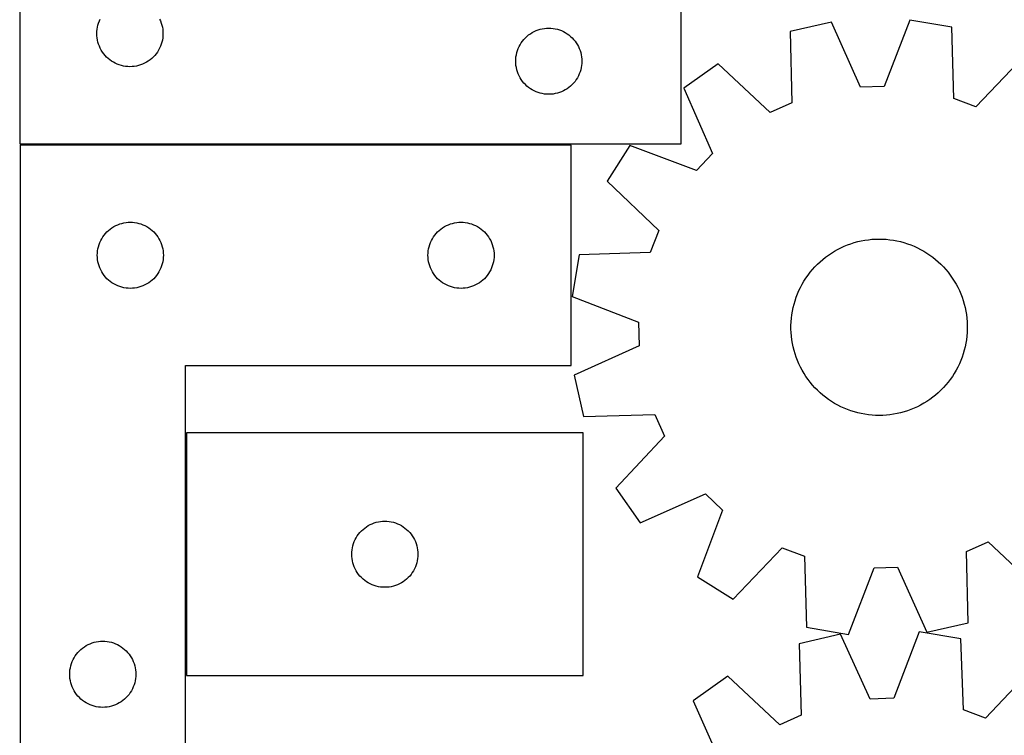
# Model space of a CAD drawing. Header units: millimetres. Extents: x 7 to 1243, y 7 to 1468.
# Tile 13 of 26: x 7 to 275, y 948 to 1143. Entities that reach past the tile are written whole.
import ezdxf

# ---------------------------------------------------------------- set-up
doc = ezdxf.new("R2010")
doc.units = ezdxf.units.MM
doc.layers.add('CUT', color=7, linetype='CONTINUOUS', true_color=0x000000)

msp = doc.modelspace()

# ---------------------------------------------------------------- linework, layer by layer
at = {"layer": 'CUT'}
for p, q in [((6.532163, 1258.857974), (6.532163, 1108.857974)), ((186.532163, 1108.857974), (186.532163, 1153.857974)), ((27.838831, 1141.187345), (28.009792, 1141.750929)), ((28.009792, 1141.750929), (28.217247, 1142.302125)), ((28.217247, 1142.302125), (28.460308, 1142.838572)), ((44.604018, 1142.838572), (44.847079, 1142.302125)), ((44.847079, 1142.302125), (45.054534, 1141.750929)), ((45.054534, 1141.750929), (45.225495, 1141.187345)), ((227.441386, 1141.963897), (216.193851, 1139.399053)), ((235.413002, 1124.303326), (227.441386, 1141.963897)), ((248.816301, 1142.559403), (241.840336, 1124.482392)), ((260.189191, 1140.624765), (248.816301, 1142.559403)), ((27.532163, 1138.857974), (27.551433, 1139.446602)), ((27.551433, 1139.446602), (27.609159, 1140.032709)), ((27.609159, 1140.032709), (27.705095, 1140.613787)), ((27.705095, 1140.613787), (27.838831, 1141.187345)), ((45.225495, 1141.187345), (45.359231, 1140.613787)), ((45.359231, 1140.613787), (45.455167, 1140.032709)), ((45.455167, 1140.032709), (45.512893, 1139.446602)), ((45.512893, 1139.446602), (45.532163, 1138.857974)), ((145.532031, 1138.8412), (146.032163, 1139.152202)), ((146.032163, 1139.152202), (146.551565, 1139.429828)), ((146.551565, 1139.429828), (147.088012, 1139.672889)), ((147.088012, 1139.672889), (147.639208, 1139.880345)), ((147.639208, 1139.880345), (148.202792, 1140.051306)), ((148.202792, 1140.051306), (148.77635, 1140.185041)), ((148.77635, 1140.185041), (149.357427, 1140.280977)), ((149.357427, 1140.280977), (149.943535, 1140.338704)), ((149.943535, 1140.338704), (150.532163, 1140.357974)), ((150.532163, 1140.357974), (151.120791, 1140.338704)), ((151.120791, 1140.338704), (151.706899, 1140.280977)), ((151.706899, 1140.280977), (152.287976, 1140.185041)), ((152.287976, 1140.185041), (152.861534, 1140.051306)), ((152.861534, 1140.051306), (153.425118, 1139.880345)), ((153.425118, 1139.880345), (153.976314, 1139.672889)), ((153.976314, 1139.672889), (154.512761, 1139.429828)), ((154.512761, 1139.429828), (155.032163, 1139.152202)), ((155.032163, 1139.152202), (155.532295, 1138.8412)), ((216.193851, 1139.399053), (216.666672, 1120.028486)), ((260.795596, 1121.25792), (260.189191, 1140.624765)), ((27.551433, 1138.269345), (27.532163, 1138.857974)), ((27.609159, 1137.683238), (27.551433, 1138.269345)), ((27.705095, 1137.102161), (27.609159, 1137.683238)), ((27.838831, 1136.528602), (27.705095, 1137.102161)), ((28.009792, 1135.965018), (27.838831, 1136.528602)), ((45.225495, 1136.528602), (45.054534, 1135.965018)), ((45.359231, 1137.102161), (45.225495, 1136.528602)), ((45.455167, 1137.683238), (45.359231, 1137.102161)), ((45.512893, 1138.269345), (45.455167, 1137.683238)), ((45.532163, 1138.857974), (45.512893, 1138.269345)), ((142.737934, 1135.857974), (143.048936, 1136.358106)), ((143.048936, 1136.358106), (143.391983, 1136.836826)), ((143.391983, 1136.836826), (143.765605, 1137.292086)), ((143.765605, 1137.292086), (144.168202, 1137.721935)), ((144.168202, 1137.721935), (144.598051, 1138.124532)), ((144.598051, 1138.124532), (145.05331, 1138.498154)), ((145.05331, 1138.498154), (145.532031, 1138.8412)), ((155.532295, 1138.8412), (156.011016, 1138.498154)), ((156.011016, 1138.498154), (156.466275, 1138.124532)), ((156.466275, 1138.124532), (156.896124, 1137.721935)), ((156.896124, 1137.721935), (157.298721, 1137.292086)), ((157.298721, 1137.292086), (157.672343, 1136.836826)), ((157.672343, 1136.836826), (158.01539, 1136.358106)), ((158.01539, 1136.358106), (158.326392, 1135.857974)), ((28.217247, 1135.413823), (28.009792, 1135.965018)), ((28.460308, 1134.877375), (28.217247, 1135.413823)), ((28.737934, 1134.357974), (28.460308, 1134.877375)), ((29.048936, 1133.857842), (28.737934, 1134.357974)), ((29.391983, 1133.379121), (29.048936, 1133.857842)), ((44.01539, 1133.857842), (43.672343, 1133.379121)), ((44.326392, 1134.357974), (44.01539, 1133.857842)), ((44.604018, 1134.877375), (44.326392, 1134.357974)), ((44.847079, 1135.413823), (44.604018, 1134.877375)), ((45.054534, 1135.965018), (44.847079, 1135.413823)), ((141.705095, 1133.113787), (141.838831, 1133.687345)), ((141.838831, 1133.687345), (142.009792, 1134.250929)), ((142.009792, 1134.250929), (142.217247, 1134.802125)), ((142.217247, 1134.802125), (142.460308, 1135.338572)), ((142.460308, 1135.338572), (142.737934, 1135.857974)), ((158.326392, 1135.857974), (158.604018, 1135.338572)), ((158.604018, 1135.338572), (158.847079, 1134.802125)), ((158.847079, 1134.802125), (159.054534, 1134.250929)), ((159.054534, 1134.250929), (159.225495, 1133.687345)), ((159.225495, 1133.687345), (159.359231, 1133.113787)), ((29.765605, 1132.923861), (29.391983, 1133.379121)), ((30.168202, 1132.494013), (29.765605, 1132.923861)), ((30.598051, 1132.091415), (30.168202, 1132.494013)), ((31.05331, 1131.717794), (30.598051, 1132.091415)), ((31.532031, 1131.374747), (31.05331, 1131.717794)), ((32.032163, 1131.063745), (31.532031, 1131.374747)), ((32.551565, 1130.786119), (32.032163, 1131.063745)), ((41.032163, 1131.063745), (40.512761, 1130.786119)), ((41.532295, 1131.374747), (41.032163, 1131.063745)), ((42.011016, 1131.717794), (41.532295, 1131.374747)), ((42.466275, 1132.091415), (42.011016, 1131.717794)), ((42.896124, 1132.494013), (42.466275, 1132.091415)), ((43.298721, 1132.923861), (42.896124, 1132.494013)), ((43.672343, 1133.379121), (43.298721, 1132.923861)), ((141.532163, 1131.357974), (141.551433, 1131.946602)), ((141.551433, 1130.769345), (141.532163, 1131.357974)), ((141.551433, 1131.946602), (141.609159, 1132.532709)), ((141.609159, 1132.532709), (141.705095, 1133.113787)), ((159.359231, 1133.113787), (159.455167, 1132.532709)), ((159.455167, 1132.532709), (159.512893, 1131.946602)), ((159.512893, 1131.946602), (159.532163, 1131.357974)), ((159.532163, 1131.357974), (159.512893, 1130.769345)), ((280.164928, 1132.995115), (266.802204, 1118.963721)), ((33.088012, 1130.543058), (32.551565, 1130.786119)), ((33.639208, 1130.335602), (33.088012, 1130.543058)), ((34.202792, 1130.164641), (33.639208, 1130.335602)), ((34.77635, 1130.030906), (34.202792, 1130.164641)), ((35.357427, 1129.93497), (34.77635, 1130.030906)), ((35.943535, 1129.877243), (35.357427, 1129.93497)), ((36.532163, 1129.857974), (35.943535, 1129.877243)), ((37.120791, 1129.877243), (36.532163, 1129.857974)), ((37.706899, 1129.93497), (37.120791, 1129.877243)), ((38.287976, 1130.030906), (37.706899, 1129.93497)), ((38.861534, 1130.164641), (38.287976, 1130.030906)), ((39.425118, 1130.335602), (38.861534, 1130.164641)), ((39.976314, 1130.543058), (39.425118, 1130.335602)), ((40.512761, 1130.786119), (39.976314, 1130.543058)), ((141.609159, 1130.183238), (141.551433, 1130.769345)), ((141.705095, 1129.602161), (141.609159, 1130.183238)), ((141.838831, 1129.028602), (141.705095, 1129.602161)), ((142.009792, 1128.465018), (141.838831, 1129.028602)), ((142.217247, 1127.913823), (142.009792, 1128.465018)), ((159.054534, 1128.465018), (158.847079, 1127.913823)), ((159.225495, 1129.028602), (159.054534, 1128.465018)), ((159.359231, 1129.602161), (159.225495, 1129.028602)), ((159.455167, 1130.183238), (159.359231, 1129.602161)), ((159.512893, 1130.769345), (159.455167, 1130.183238)), ((196.673895, 1130.669051), (187.264051, 1123.995198)), ((210.797115, 1117.403416), (196.673895, 1130.669051)), ((142.460308, 1127.377375), (142.217247, 1127.913823)), ((142.737934, 1126.857974), (142.460308, 1127.377375)), ((143.048936, 1126.357842), (142.737934, 1126.857974)), ((143.391983, 1125.879121), (143.048936, 1126.357842)), ((143.765605, 1125.423861), (143.391983, 1125.879121)), ((157.672343, 1125.879121), (157.298721, 1125.423861)), ((158.01539, 1126.357842), (157.672343, 1125.879121)), ((158.326392, 1126.857974), (158.01539, 1126.357842)), ((158.604018, 1127.377375), (158.326392, 1126.857974)), ((158.847079, 1127.913823), (158.604018, 1127.377375)), ((144.168202, 1124.994013), (143.765605, 1125.423861)), ((144.598051, 1124.591415), (144.168202, 1124.994013)), ((145.05331, 1124.217794), (144.598051, 1124.591415)), ((145.532031, 1123.874747), (145.05331, 1124.217794)), ((146.032163, 1123.563745), (145.532031, 1123.874747)), ((146.551565, 1123.286119), (146.032163, 1123.563745)), ((147.088012, 1123.043058), (146.551565, 1123.286119)), ((147.639208, 1122.835602), (147.088012, 1123.043058)), ((153.976314, 1123.043058), (153.425118, 1122.835602)), ((154.512761, 1123.286119), (153.976314, 1123.043058)), ((155.032163, 1123.563745), (154.512761, 1123.286119)), ((155.532295, 1123.874747), (155.032163, 1123.563745)), ((156.011016, 1124.217794), (155.532295, 1123.874747)), ((156.466275, 1124.591415), (156.011016, 1124.217794)), ((156.896124, 1124.994013), (156.466275, 1124.591415)), ((157.298721, 1125.423861), (156.896124, 1124.994013)), ((187.264051, 1123.995198), (195.113676, 1106.280069)), ((241.840336, 1124.482392), (235.413002, 1124.303326)), ((148.202792, 1122.664641), (147.639208, 1122.835602)), ((148.77635, 1122.530906), (148.202792, 1122.664641)), ((149.357427, 1122.43497), (148.77635, 1122.530906)), ((149.943535, 1122.377243), (149.357427, 1122.43497)), ((150.532163, 1122.357974), (149.943535, 1122.377243)), ((151.120791, 1122.377243), (150.532163, 1122.357974)), ((151.706899, 1122.43497), (151.120791, 1122.377243)), ((152.287976, 1122.530906), (151.706899, 1122.43497)), ((152.861534, 1122.664641), (152.287976, 1122.530906)), ((153.425118, 1122.835602), (152.861534, 1122.664641)), ((266.802204, 1118.963721), (260.795596, 1121.25792)), ((216.666672, 1120.028486), (210.797115, 1117.403416)), ((6.532163, 1108.857974), (186.532163, 1108.857974)), ((6.645072, 1108.552061), (6.645072, 928.552061)), ((156.645072, 1108.552061), (6.645072, 1108.552061)), ((156.645072, 1048.552061), (156.645072, 1108.552061)), ((172.57079, 1108.459765), (166.431201, 1098.692938)), ((190.695483, 1101.608639), (172.57079, 1108.459765)), ((195.113676, 1106.280069), (190.695483, 1101.608639)), ((166.431201, 1098.692938), (180.462595, 1085.330214)), ((30.710959, 1085.31862), (31.166219, 1085.692241)), ((31.166219, 1085.692241), (31.64494, 1086.035288)), ((31.64494, 1086.035288), (32.145072, 1086.34629)), ((32.145072, 1086.34629), (32.664474, 1086.623916)), ((32.664474, 1086.623916), (33.200921, 1086.866977)), ((33.200921, 1086.866977), (33.752117, 1087.074432)), ((33.752117, 1087.074432), (34.3157, 1087.245394)), ((34.3157, 1087.245394), (34.889259, 1087.379129)), ((34.889259, 1087.379129), (35.470336, 1087.475065)), ((35.470336, 1087.475065), (36.056444, 1087.532792)), ((36.056444, 1087.532792), (36.645072, 1087.552061)), ((36.645072, 1087.552061), (37.2337, 1087.532792)), ((37.2337, 1087.532792), (37.819808, 1087.475065)), ((37.819808, 1087.475065), (38.400885, 1087.379129)), ((38.400885, 1087.379129), (38.974443, 1087.245394)), ((38.974443, 1087.245394), (39.538027, 1087.074432)), ((39.538027, 1087.074432), (40.089223, 1086.866977)), ((40.089223, 1086.866977), (40.62567, 1086.623916)), ((40.62567, 1086.623916), (41.145072, 1086.34629)), ((41.145072, 1086.34629), (41.645204, 1086.035288)), ((41.645204, 1086.035288), (42.123925, 1085.692241)), ((42.123925, 1085.692241), (42.579184, 1085.31862)), ((120.710959, 1085.31862), (121.166219, 1085.692241)), ((121.166219, 1085.692241), (121.64494, 1086.035288)), ((121.64494, 1086.035288), (122.145072, 1086.34629)), ((122.145072, 1086.34629), (122.664474, 1086.623916)), ((122.664474, 1086.623916), (123.200921, 1086.866977)), ((123.200921, 1086.866977), (123.752117, 1087.074432)), ((123.752117, 1087.074432), (124.3157, 1087.245394)), ((124.3157, 1087.245394), (124.889259, 1087.379129)), ((124.889259, 1087.379129), (125.470336, 1087.475065)), ((125.470336, 1087.475065), (126.056444, 1087.532792)), ((126.056444, 1087.532792), (126.645072, 1087.552061)), ((126.645072, 1087.552061), (127.2337, 1087.532792)), ((127.2337, 1087.532792), (127.819808, 1087.475065)), ((127.819808, 1087.475065), (128.400885, 1087.379129)), ((128.400885, 1087.379129), (128.974443, 1087.245394)), ((128.974443, 1087.245394), (129.538027, 1087.074432)), ((129.538027, 1087.074432), (130.089223, 1086.866977)), ((130.089223, 1086.866977), (130.62567, 1086.623916)), ((130.62567, 1086.623916), (131.145072, 1086.34629)), ((131.145072, 1086.34629), (131.645204, 1086.035288)), ((131.645204, 1086.035288), (132.123925, 1085.692241)), ((132.123925, 1085.692241), (132.579184, 1085.31862)), ((180.462595, 1085.330214), (178.168396, 1079.323606)), ((28.573217, 1082.53266), (28.850843, 1083.052061)), ((28.850843, 1083.052061), (29.161845, 1083.552193)), ((29.161845, 1083.552193), (29.504892, 1084.030914)), ((29.504892, 1084.030914), (29.878514, 1084.486174)), ((29.878514, 1084.486174), (30.281111, 1084.916022)), ((30.281111, 1084.916022), (30.710959, 1085.31862)), ((42.579184, 1085.31862), (43.009033, 1084.916022)), ((43.009033, 1084.916022), (43.41163, 1084.486174)), ((43.41163, 1084.486174), (43.785252, 1084.030914)), ((43.785252, 1084.030914), (44.128298, 1083.552193)), ((44.128298, 1083.552193), (44.4393, 1083.052061)), ((44.4393, 1083.052061), (44.716926, 1082.53266)), ((118.573217, 1082.53266), (118.850843, 1083.052061)), ((118.850843, 1083.052061), (119.161845, 1083.552193)), ((119.161845, 1083.552193), (119.504892, 1084.030914)), ((119.504892, 1084.030914), (119.878514, 1084.486174)), ((119.878514, 1084.486174), (120.281111, 1084.916022)), ((120.281111, 1084.916022), (120.710959, 1085.31862)), ((132.579184, 1085.31862), (133.009033, 1084.916022)), ((133.009033, 1084.916022), (133.41163, 1084.486174)), ((133.41163, 1084.486174), (133.785252, 1084.030914)), ((133.785252, 1084.030914), (134.128298, 1083.552193)), ((134.128298, 1083.552193), (134.4393, 1083.052061)), ((134.4393, 1083.052061), (134.716926, 1082.53266)), ((235.576702, 1082.477359), (236.539297, 1082.656543)), ((236.539297, 1082.656543), (237.508399, 1082.796314)), ((237.508399, 1082.796314), (238.482396, 1082.896441)), ((238.482396, 1082.896441), (239.459666, 1082.956757)), ((239.459666, 1082.956757), (240.438583, 1082.977161)), ((240.438583, 1082.977161), (241.417518, 1082.957619)), ((241.417518, 1082.957619), (242.394841, 1082.898164)), ((242.394841, 1082.898164), (243.368926, 1082.798895)), ((243.368926, 1082.798895), (244.338151, 1082.659977)), ((244.338151, 1082.659977), (245.300903, 1082.481642)), ((27.722068, 1079.726797), (27.818004, 1080.307874)), ((27.818004, 1080.307874), (27.951739, 1080.881433)), ((27.951739, 1080.881433), (28.122701, 1081.445017)), ((28.122701, 1081.445017), (28.330156, 1081.996212)), ((28.330156, 1081.996212), (28.573217, 1082.53266)), ((44.716926, 1082.53266), (44.959988, 1081.996212)), ((44.959988, 1081.996212), (45.167443, 1081.445017)), ((45.167443, 1081.445017), (45.338404, 1080.881433)), ((45.338404, 1080.881433), (45.472139, 1080.307874)), ((45.472139, 1080.307874), (45.568076, 1079.726797)), ((117.722068, 1079.726797), (117.818004, 1080.307874)), ((117.818004, 1080.307874), (117.951739, 1080.881433)), ((117.951739, 1080.881433), (118.122701, 1081.445017)), ((118.122701, 1081.445017), (118.330156, 1081.996212)), ((118.330156, 1081.996212), (118.573217, 1082.53266)), ((134.716926, 1082.53266), (134.959988, 1081.996212)), ((134.959988, 1081.996212), (135.167443, 1081.445017)), ((135.167443, 1081.445017), (135.338404, 1080.881433)), ((135.338404, 1080.881433), (135.472139, 1080.307874)), ((135.472139, 1080.307874), (135.568076, 1079.726797)), ((228.29898, 1079.674344), (229.1533, 1080.152708)), ((229.1533, 1080.152708), (230.026421, 1080.595828)), ((230.026421, 1080.595828), (230.91689, 1081.002965)), ((230.91689, 1081.002965), (231.823224, 1081.373443)), ((231.823224, 1081.373443), (232.743915, 1081.706644)), ((232.743915, 1081.706644), (233.677431, 1082.002014)), ((233.677431, 1082.002014), (234.622217, 1082.259062)), ((234.622217, 1082.259062), (235.576702, 1082.477359)), ((245.300903, 1082.481642), (246.25558, 1082.264185)), ((246.25558, 1082.264185), (247.200592, 1082.00797)), ((247.200592, 1082.00797), (248.134368, 1081.713422)), ((248.134368, 1081.713422), (249.055352, 1081.381032)), ((249.055352, 1081.381032), (249.962012, 1081.011353)), ((249.962012, 1081.011353), (250.852839, 1080.605)), ((250.852839, 1080.605), (251.72635, 1080.16265)), ((251.72635, 1080.16265), (252.581091, 1079.685038)), ((27.645072, 1078.552061), (27.664342, 1079.140689)), ((27.664342, 1077.963433), (27.645072, 1078.552061)), ((27.664342, 1079.140689), (27.722068, 1079.726797)), ((27.722068, 1077.377326), (27.664342, 1077.963433)), ((27.818004, 1076.796248), (27.722068, 1077.377326)), ((45.568076, 1077.377326), (45.472139, 1076.796248)), ((45.568076, 1079.726797), (45.625802, 1079.140689)), ((45.625802, 1077.963433), (45.568076, 1077.377326)), ((45.625802, 1079.140689), (45.645072, 1078.552061)), ((45.645072, 1078.552061), (45.625802, 1077.963433)), ((117.645072, 1078.552061), (117.664342, 1079.140689)), ((117.664342, 1077.963433), (117.645072, 1078.552061)), ((117.664342, 1079.140689), (117.722068, 1079.726797)), ((117.722068, 1077.377326), (117.664342, 1077.963433)), ((117.818004, 1076.796248), (117.722068, 1077.377326)), ((135.568076, 1077.377326), (135.472139, 1076.796248)), ((135.568076, 1079.726797), (135.625802, 1079.140689)), ((135.625802, 1077.963433), (135.568076, 1077.377326)), ((135.625802, 1079.140689), (135.645072, 1078.552061)), ((135.645072, 1078.552061), (135.625802, 1077.963433)), ((158.801551, 1078.717201), (156.866913, 1067.34431)), ((178.168396, 1079.323606), (158.801551, 1078.717201)), ((224.357934, 1076.783697), (225.097628, 1077.425216)), ((225.097628, 1077.425216), (225.862874, 1078.036031)), ((225.862874, 1078.036031), (226.652397, 1078.615124)), ((226.652397, 1078.615124), (227.464883, 1079.161531)), ((227.464883, 1079.161531), (228.29898, 1079.674344)), ((252.581091, 1079.685038), (253.41564, 1079.17296)), ((253.41564, 1079.17296), (254.228607, 1078.627269)), ((254.228607, 1078.627269), (255.01864, 1078.048872)), ((255.01864, 1078.048872), (255.784423, 1077.438731)), ((255.784423, 1077.438731), (256.524682, 1076.797864)), ((27.951739, 1076.22269), (27.818004, 1076.796248)), ((28.122701, 1075.659106), (27.951739, 1076.22269)), ((28.330156, 1075.10791), (28.122701, 1075.659106)), ((28.573217, 1074.571463), (28.330156, 1075.10791)), ((44.959988, 1075.10791), (44.716926, 1074.571463)), ((45.167443, 1075.659106), (44.959988, 1075.10791)), ((45.338404, 1076.22269), (45.167443, 1075.659106)), ((45.472139, 1076.796248), (45.338404, 1076.22269)), ((117.951739, 1076.22269), (117.818004, 1076.796248)), ((118.122701, 1075.659106), (117.951739, 1076.22269)), ((118.330156, 1075.10791), (118.122701, 1075.659106)), ((118.573217, 1074.571463), (118.330156, 1075.10791)), ((134.959988, 1075.10791), (134.716926, 1074.571463)), ((135.167443, 1075.659106), (134.959988, 1075.10791)), ((135.338404, 1076.22269), (135.167443, 1075.659106)), ((135.472139, 1076.796248), (135.338404, 1076.22269)), ((221.678609, 1073.932653), (222.304243, 1074.685831)), ((222.304243, 1074.685831), (222.960078, 1075.412863)), ((222.960078, 1075.412863), (223.645021, 1076.11254)), ((223.645021, 1076.11254), (224.357934, 1076.783697)), ((256.524682, 1076.797864), (257.238185, 1076.127335)), ((257.238185, 1076.127335), (257.923745, 1075.428262)), ((257.923745, 1075.428262), (258.580219, 1074.701807)), ((258.580219, 1074.701807), (259.206517, 1073.949181)), ((28.850843, 1074.052061), (28.573217, 1074.571463)), ((29.161845, 1073.551929), (28.850843, 1074.052061)), ((29.504892, 1073.073208), (29.161845, 1073.551929)), ((29.878514, 1072.617949), (29.504892, 1073.073208)), ((30.281111, 1072.1881), (29.878514, 1072.617949)), ((30.710959, 1071.785503), (30.281111, 1072.1881)), ((43.009033, 1072.1881), (42.579184, 1071.785503)), ((43.41163, 1072.617949), (43.009033, 1072.1881)), ((43.785252, 1073.073208), (43.41163, 1072.617949)), ((44.128298, 1073.551929), (43.785252, 1073.073208)), ((44.4393, 1074.052061), (44.128298, 1073.551929)), ((44.716926, 1074.571463), (44.4393, 1074.052061)), ((118.850843, 1074.052061), (118.573217, 1074.571463)), ((119.161845, 1073.551929), (118.850843, 1074.052061)), ((119.504892, 1073.073208), (119.161845, 1073.551929)), ((119.878514, 1072.617949), (119.504892, 1073.073208)), ((120.281111, 1072.1881), (119.878514, 1072.617949)), ((120.710959, 1071.785503), (120.281111, 1072.1881)), ((133.009033, 1072.1881), (132.579184, 1071.785503)), ((133.41163, 1072.617949), (133.009033, 1072.1881)), ((133.785252, 1073.073208), (133.41163, 1072.617949)), ((134.128298, 1073.551929), (133.785252, 1073.073208)), ((134.4393, 1074.052061), (134.128298, 1073.551929)), ((134.716926, 1074.571463), (134.4393, 1074.052061)), ((219.993061, 1071.528987), (220.522055, 1072.352916)), ((220.522055, 1072.352916), (221.084217, 1073.154583)), ((221.084217, 1073.154583), (221.678609, 1073.932653)), ((259.206517, 1073.949181), (259.801594, 1073.171635)), ((259.801594, 1073.171635), (260.364462, 1072.370463)), ((260.364462, 1072.370463), (260.894182, 1071.547)), ((31.166219, 1071.411881), (30.710959, 1071.785503)), ((31.64494, 1071.068835), (31.166219, 1071.411881)), ((32.145072, 1070.757833), (31.64494, 1071.068835)), ((32.664474, 1070.480207), (32.145072, 1070.757833)), ((33.200921, 1070.237146), (32.664474, 1070.480207)), ((33.752117, 1070.02969), (33.200921, 1070.237146)), ((34.3157, 1069.858729), (33.752117, 1070.02969)), ((34.889259, 1069.724994), (34.3157, 1069.858729)), ((35.470336, 1069.629058), (34.889259, 1069.724994)), ((36.056444, 1069.571331), (35.470336, 1069.629058)), ((36.645072, 1069.552061), (36.056444, 1069.571331)), ((37.2337, 1069.571331), (36.645072, 1069.552061)), ((37.819808, 1069.629058), (37.2337, 1069.571331)), ((38.400885, 1069.724994), (37.819808, 1069.629058)), ((38.974443, 1069.858729), (38.400885, 1069.724994)), ((39.538027, 1070.02969), (38.974443, 1069.858729)), ((40.089223, 1070.237146), (39.538027, 1070.02969)), ((40.62567, 1070.480207), (40.089223, 1070.237146)), ((41.145072, 1070.757833), (40.62567, 1070.480207)), ((41.645204, 1071.068835), (41.145072, 1070.757833)), ((42.123925, 1071.411881), (41.645204, 1071.068835)), ((42.579184, 1071.785503), (42.123925, 1071.411881)), ((121.166219, 1071.411881), (120.710959, 1071.785503)), ((121.64494, 1071.068835), (121.166219, 1071.411881)), ((122.145072, 1070.757833), (121.64494, 1071.068835)), ((122.664474, 1070.480207), (122.145072, 1070.757833)), ((123.200921, 1070.237146), (122.664474, 1070.480207)), ((123.752117, 1070.02969), (123.200921, 1070.237146)), ((124.3157, 1069.858729), (123.752117, 1070.02969)), ((124.889259, 1069.724994), (124.3157, 1069.858729)), ((125.470336, 1069.629058), (124.889259, 1069.724994)), ((126.056444, 1069.571331), (125.470336, 1069.629058)), ((126.645072, 1069.552061), (126.056444, 1069.571331)), ((127.2337, 1069.571331), (126.645072, 1069.552061)), ((127.819808, 1069.629058), (127.2337, 1069.571331)), ((128.400885, 1069.724994), (127.819808, 1069.629058)), ((128.974443, 1069.858729), (128.400885, 1069.724994)), ((129.538027, 1070.02969), (128.974443, 1069.858729)), ((130.089223, 1070.237146), (129.538027, 1070.02969)), ((130.62567, 1070.480207), (130.089223, 1070.237146)), ((131.145072, 1070.757833), (130.62567, 1070.480207)), ((131.645204, 1071.068835), (131.145072, 1070.757833)), ((132.123925, 1071.411881), (131.645204, 1071.068835)), ((132.579184, 1071.785503), (132.123925, 1071.411881)), ((218.613597, 1068.937508), (219.038037, 1069.81986)), ((219.038037, 1069.81986), (219.498113, 1070.684166)), ((219.498113, 1070.684166), (219.993061, 1071.528987)), ((260.894182, 1071.547), (261.389873, 1070.702616)), ((261.389873, 1070.702616), (261.850711, 1069.838715)), ((261.850711, 1069.838715), (262.275928, 1068.956737)), ((156.866913, 1067.34431), (174.943924, 1060.368345)), ((217.560858, 1066.196992), (217.874392, 1067.124565)), ((217.874392, 1067.124565), (218.2255, 1068.038577)), ((218.2255, 1068.038577), (218.613597, 1068.937508)), ((262.275928, 1068.956737), (262.664817, 1068.058149)), ((262.664817, 1068.058149), (263.016729, 1067.144446)), ((263.016729, 1067.144446), (263.33108, 1066.21715)), ((216.850596, 1063.348446), (217.048534, 1064.30736)), ((217.048534, 1064.30736), (217.285419, 1065.257403)), ((217.285419, 1065.257403), (217.560858, 1066.196992)), ((263.33108, 1066.21715), (263.607347, 1065.277803)), ((263.607347, 1065.277803), (263.845069, 1064.32797)), ((263.845069, 1064.32797), (264.043851, 1063.369231)), ((216.49344, 1060.434493), (216.572818, 1061.4104)), ((216.572818, 1061.4104), (216.691937, 1062.382257)), ((216.691937, 1062.382257), (216.850596, 1063.348446)), ((264.043851, 1063.369231), (264.203361, 1062.403181)), ((264.203361, 1062.403181), (264.323335, 1061.431429)), ((264.323335, 1061.431429), (264.403573, 1060.455593)), ((174.943924, 1060.368345), (175.12299, 1053.941011)), ((216.453934, 1059.45616), (216.49344, 1060.434493)), ((216.454365, 1058.477031), (216.453934, 1059.45616)), ((264.403573, 1060.455593), (264.443942, 1059.477296)), ((264.443942, 1059.477296), (264.444373, 1058.498166)), ((216.494733, 1057.498733), (216.454365, 1058.477031)), ((216.574971, 1056.522897), (216.494733, 1057.498733)), ((216.694945, 1055.551145), (216.574971, 1056.522897)), ((264.325488, 1056.543927), (264.20637, 1055.57207)), ((264.404866, 1057.519833), (264.325488, 1056.543927)), ((264.444373, 1058.498166), (264.404866, 1057.519833)), ((175.12299, 1053.941011), (157.462419, 1045.969396)), ((216.854456, 1054.585096), (216.694945, 1055.551145)), ((217.053238, 1053.626356), (216.854456, 1054.585096)), ((217.29096, 1052.676523), (217.053238, 1053.626356)), ((263.849773, 1053.646966), (263.612888, 1052.696924)), ((264.04771, 1054.60588), (263.849773, 1053.646966)), ((264.20637, 1055.57207), (264.04771, 1054.60588)), ((217.567226, 1051.737176), (217.29096, 1052.676523)), ((217.881577, 1050.80988), (217.567226, 1051.737176)), ((218.23349, 1049.896177), (217.881577, 1050.80988)), ((263.023914, 1050.829761), (262.672807, 1049.915749)), ((263.337449, 1051.757334), (263.023914, 1050.829761)), ((263.612888, 1052.696924), (263.337449, 1051.757334)), ((51.645072, 928.552061), (51.645072, 1048.552061)), ((51.645072, 1048.552061), (156.645072, 1048.552061)), ((218.622378, 1048.997589), (218.23349, 1049.896177)), ((219.047595, 1048.115611), (218.622378, 1048.997589)), ((219.508433, 1047.25171), (219.047595, 1048.115611)), ((261.86027, 1048.134466), (261.400193, 1047.27016)), ((262.28471, 1049.016818), (261.86027, 1048.134466)), ((262.672807, 1049.915749), (262.28471, 1049.016818)), ((157.462419, 1045.969396), (160.027264, 1034.721861)), ((220.004125, 1046.407326), (219.508433, 1047.25171)), ((220.533845, 1045.583863), (220.004125, 1046.407326)), ((221.096712, 1044.782691), (220.533845, 1045.583863)), ((260.376251, 1045.60141), (259.81409, 1044.799743)), ((260.905246, 1046.425339), (260.376251, 1045.60141)), ((261.400193, 1047.27016), (260.905246, 1046.425339)), ((221.69179, 1044.005145), (221.096712, 1044.782691)), ((222.318087, 1043.252519), (221.69179, 1044.005145)), ((222.974562, 1042.526064), (222.318087, 1043.252519)), ((223.660121, 1041.826991), (222.974562, 1042.526064)), ((257.938228, 1042.541463), (257.253285, 1041.841786)), ((258.594063, 1043.268495), (257.938228, 1042.541463)), ((259.219697, 1044.021673), (258.594063, 1043.268495)), ((259.81409, 1044.799743), (259.219697, 1044.021673)), ((224.373624, 1041.156463), (223.660121, 1041.826991)), ((225.113883, 1040.515595), (224.373624, 1041.156463)), ((225.879667, 1039.905455), (225.113883, 1040.515595)), ((226.669699, 1039.327057), (225.879667, 1039.905455)), ((255.035433, 1039.918295), (254.24591, 1039.339202)), ((255.800678, 1040.52911), (255.035433, 1039.918295)), ((256.540373, 1041.170629), (255.800678, 1040.52911)), ((257.253285, 1041.841786), (256.540373, 1041.170629)), ((227.482667, 1038.781366), (226.669699, 1039.327057)), ((228.317216, 1038.269288), (227.482667, 1038.781366)), ((229.171957, 1037.791677), (228.317216, 1038.269288)), ((230.045468, 1037.349326), (229.171957, 1037.791677)), ((230.936294, 1036.942973), (230.045468, 1037.349326)), ((250.871885, 1037.358498), (249.981416, 1036.951361)), ((251.745006, 1037.801618), (250.871885, 1037.358498)), ((252.599326, 1038.279982), (251.745006, 1037.801618)), ((253.433423, 1038.792795), (252.599326, 1038.279982)), ((254.24591, 1039.339202), (253.433423, 1038.792795)), ((160.027264, 1034.721861), (179.397831, 1035.194682)), ((179.397831, 1035.194682), (182.0229, 1029.325125)), ((231.842954, 1036.573294), (230.936294, 1036.942973)), ((232.763939, 1036.240904), (231.842954, 1036.573294)), ((233.697714, 1035.946356), (232.763939, 1036.240904)), ((234.642727, 1035.690141), (233.697714, 1035.946356)), ((235.597404, 1035.472684), (234.642727, 1035.690141)), ((236.560156, 1035.294349), (235.597404, 1035.472684)), ((237.529381, 1035.155431), (236.560156, 1035.294349)), ((238.503465, 1035.056162), (237.529381, 1035.155431)), ((239.480788, 1034.996707), (238.503465, 1035.056162)), ((240.459723, 1034.977165), (239.480788, 1034.996707)), ((241.43864, 1034.997569), (240.459723, 1034.977165)), ((242.415911, 1035.057885), (241.43864, 1034.997569)), ((243.389907, 1035.158012), (242.415911, 1035.057885)), ((244.35901, 1035.297783), (243.389907, 1035.158012)), ((245.321604, 1035.476967), (244.35901, 1035.297783)), ((246.276089, 1035.695264), (245.321604, 1035.476967)), ((247.220876, 1035.952312), (246.276089, 1035.695264)), ((248.154391, 1036.247682), (247.220876, 1035.952312)), ((249.075082, 1036.580883), (248.154391, 1036.247682)), ((249.981416, 1036.951361), (249.075082, 1036.580883)), ((159.905454, 1030.205874), (51.905454, 1030.205874)), ((51.905454, 1030.205874), (51.905454, 964.205874)), ((159.905454, 964.205874), (159.905454, 1030.205874)), ((182.0229, 1029.325125), (168.757265, 1015.201905)), ((168.757265, 1015.201905), (175.431118, 1005.792061)), ((175.431118, 1005.792061), (193.146247, 1013.641686)), ((193.146247, 1013.641686), (197.817677, 1009.223493)), ((197.817677, 1009.223493), (190.966552, 991.0988)), ((100.905322, 1004.689101), (101.405454, 1005.000103)), ((101.405454, 1005.000103), (101.924856, 1005.277729)), ((101.924856, 1005.277729), (102.461303, 1005.52079)), ((102.461303, 1005.52079), (103.012499, 1005.728245)), ((103.012499, 1005.728245), (103.576082, 1005.899207)), ((103.576082, 1005.899207), (104.149641, 1006.032942)), ((104.149641, 1006.032942), (104.730718, 1006.128878)), ((104.730718, 1006.128878), (105.316826, 1006.186604)), ((105.316826, 1006.186604), (105.905454, 1006.205874)), ((105.905454, 1006.205874), (106.494082, 1006.186604)), ((106.494082, 1006.186604), (107.080189, 1006.128878)), ((107.080189, 1006.128878), (107.661267, 1006.032942)), ((107.661267, 1006.032942), (108.234825, 1005.899207)), ((108.234825, 1005.899207), (108.798409, 1005.728245)), ((108.798409, 1005.728245), (109.349605, 1005.52079)), ((109.349605, 1005.52079), (109.886052, 1005.277729)), ((109.886052, 1005.277729), (110.405454, 1005.000103)), ((110.405454, 1005.000103), (110.905586, 1004.689101)), ((98.422227, 1002.206006), (98.765274, 1002.684727)), ((98.765274, 1002.684727), (99.138895, 1003.139986)), ((99.138895, 1003.139986), (99.541493, 1003.569835)), ((99.541493, 1003.569835), (99.971341, 1003.972432)), ((99.971341, 1003.972432), (100.426601, 1004.346054)), ((100.426601, 1004.346054), (100.905322, 1004.689101)), ((110.905586, 1004.689101), (111.384307, 1004.346054)), ((111.384307, 1004.346054), (111.839566, 1003.972432)), ((111.839566, 1003.972432), (112.269415, 1003.569835)), ((112.269415, 1003.569835), (112.672012, 1003.139986)), ((112.672012, 1003.139986), (113.045634, 1002.684727)), ((113.045634, 1002.684727), (113.38868, 1002.206006)), ((97.212121, 999.535246), (97.383083, 1000.098829)), ((97.383083, 1000.098829), (97.590538, 1000.650025)), ((97.590538, 1000.650025), (97.833599, 1001.186472)), ((97.833599, 1001.186472), (98.111225, 1001.705874)), ((98.111225, 1001.705874), (98.422227, 1002.206006)), ((113.38868, 1002.206006), (113.699682, 1001.705874)), ((113.699682, 1001.705874), (113.977308, 1001.186472)), ((113.977308, 1001.186472), (114.22037, 1000.650025)), ((114.22037, 1000.650025), (114.427825, 1000.098829)), ((114.427825, 1000.098829), (114.598786, 999.535246)), ((264.231634, 997.92584), (270.101191, 1000.55091)), ((270.101191, 1000.55091), (284.224411, 987.285275)), ((96.905454, 997.205874), (96.924723, 997.794502)), ((96.924723, 996.617246), (96.905454, 997.205874)), ((96.924723, 997.794502), (96.98245, 998.38061)), ((96.98245, 998.38061), (97.078386, 998.961687)), ((97.078386, 998.961687), (97.212121, 999.535246)), ((114.598786, 999.535246), (114.732521, 998.961687)), ((114.732521, 998.961687), (114.828458, 998.38061)), ((114.828458, 998.38061), (114.886184, 997.794502)), ((114.886184, 997.794502), (114.905454, 997.205874)), ((114.905454, 997.205874), (114.886184, 996.617246)), ((200.733379, 984.959211), (214.096102, 998.990605)), ((214.096102, 998.990605), (220.10271, 996.696406)), ((264.704456, 978.555274), (264.231634, 997.92584)), ((96.98245, 996.031138), (96.924723, 996.617246)), ((97.078386, 995.450061), (96.98245, 996.031138)), ((97.212121, 994.876503), (97.078386, 995.450061)), ((97.383083, 994.312919), (97.212121, 994.876503)), ((97.590538, 993.761723), (97.383083, 994.312919)), ((114.427825, 994.312919), (114.22037, 993.761723)), ((114.598786, 994.876503), (114.427825, 994.312919)), ((114.732521, 995.450061), (114.598786, 994.876503)), ((114.828458, 996.031138), (114.732521, 995.450061)), ((114.886184, 996.617246), (114.828458, 996.031138)), ((220.10271, 996.696406), (220.709115, 977.329561)), ((97.833599, 993.225276), (97.590538, 993.761723)), ((98.111225, 992.705874), (97.833599, 993.225276)), ((98.422227, 992.205742), (98.111225, 992.705874)), ((98.765274, 991.727021), (98.422227, 992.205742)), ((99.138895, 991.271762), (98.765274, 991.727021)), ((113.045634, 991.727021), (112.672012, 991.271762)), ((113.38868, 992.205742), (113.045634, 991.727021)), ((113.699682, 992.705874), (113.38868, 992.205742)), ((113.977308, 993.225276), (113.699682, 992.705874)), ((114.22037, 993.761723), (113.977308, 993.225276)), ((232.082006, 975.394923), (239.057971, 993.471934)), ((239.057971, 993.471934), (245.485305, 993.651)), ((245.485305, 993.651), (253.456921, 975.990429)), ((99.541493, 990.841913), (99.138895, 991.271762)), ((99.971341, 990.439316), (99.541493, 990.841913)), ((100.426601, 990.065694), (99.971341, 990.439316)), ((100.905322, 989.722648), (100.426601, 990.065694)), ((101.405454, 989.411645), (100.905322, 989.722648)), ((101.924856, 989.134019), (101.405454, 989.411645)), ((102.461303, 988.890958), (101.924856, 989.134019)), ((103.012499, 988.683503), (102.461303, 988.890958)), ((109.349605, 988.890958), (108.798409, 988.683503)), ((109.886052, 989.134019), (109.349605, 988.890958)), ((110.405454, 989.411645), (109.886052, 989.134019)), ((110.905586, 989.722648), (110.405454, 989.411645)), ((111.384307, 990.065694), (110.905586, 989.722648)), ((111.839566, 990.439316), (111.384307, 990.065694)), ((112.269415, 990.841913), (111.839566, 990.439316)), ((112.672012, 991.271762), (112.269415, 990.841913)), ((190.966552, 991.0988), (200.733379, 984.959211)), ((103.576082, 988.512542), (103.012499, 988.683503)), ((104.149641, 988.378807), (103.576082, 988.512542)), ((104.730718, 988.28287), (104.149641, 988.378807)), ((105.316826, 988.225144), (104.730718, 988.28287)), ((105.905454, 988.205874), (105.316826, 988.225144)), ((106.494082, 988.225144), (105.905454, 988.205874)), ((107.080189, 988.28287), (106.494082, 988.225144)), ((107.661267, 988.378807), (107.080189, 988.28287)), ((108.234825, 988.512542), (107.661267, 988.378807)), ((108.798409, 988.683503), (108.234825, 988.512542)), ((253.456921, 975.990429), (264.704456, 978.555274)), ((220.709115, 977.329561), (232.082006, 975.394923)), ((251.316198, 976.122375), (244.414166, 958.017006)), ((262.6969, 974.23423), (251.316198, 976.122375)), ((25.164474, 972.623916), (25.700921, 972.866977)), ((25.700921, 972.866977), (26.252117, 973.074432)), ((26.252117, 973.074432), (26.8157, 973.245394)), ((26.8157, 973.245394), (27.389259, 973.379129)), ((27.389259, 973.379129), (27.970336, 973.475065)), ((27.970336, 973.475065), (28.556444, 973.532792)), ((28.556444, 973.532792), (29.145072, 973.552061)), ((29.145072, 973.552061), (29.7337, 973.532792)), ((29.7337, 973.532792), (30.319808, 973.475065)), ((30.319808, 973.475065), (30.900885, 973.379129)), ((30.900885, 973.379129), (31.474443, 973.245394)), ((31.474443, 973.245394), (32.038027, 973.074432)), ((32.038027, 973.074432), (32.589223, 972.866977)), ((32.589223, 972.866977), (33.12567, 972.623916)), ((229.943896, 975.439522), (218.706936, 972.828734)), ((218.706936, 972.828734), (219.258914, 953.460262)), ((237.987617, 957.811676), (229.943896, 975.439522)), ((263.382445, 954.870024), (262.6969, 974.23423)), ((22.004892, 970.030914), (22.378514, 970.486174)), ((22.378514, 970.486174), (22.781111, 970.916022)), ((22.781111, 970.916022), (23.210959, 971.31862)), ((23.210959, 971.31862), (23.666219, 971.692241)), ((23.666219, 971.692241), (24.14494, 972.035288)), ((24.14494, 972.035288), (24.645072, 972.34629)), ((24.645072, 972.34629), (25.164474, 972.623916)), ((33.12567, 972.623916), (33.645072, 972.34629)), ((33.645072, 972.34629), (34.145204, 972.035288)), ((34.145204, 972.035288), (34.623925, 971.692241)), ((34.623925, 971.692241), (35.079184, 971.31862)), ((35.079184, 971.31862), (35.509033, 970.916022)), ((35.509033, 970.916022), (35.91163, 970.486174)), ((35.91163, 970.486174), (36.285252, 970.030914)), ((20.451739, 966.881433), (20.622701, 967.445017)), ((20.622701, 967.445017), (20.830156, 967.996212)), ((20.830156, 967.996212), (21.073217, 968.53266)), ((21.073217, 968.53266), (21.350843, 969.052061)), ((21.350843, 969.052061), (21.661845, 969.552193)), ((21.661845, 969.552193), (22.004892, 970.030914)), ((36.285252, 970.030914), (36.628298, 969.552193)), ((36.628298, 969.552193), (36.9393, 969.052061)), ((36.9393, 969.052061), (37.216926, 968.53266)), ((37.216926, 968.53266), (37.459988, 967.996212)), ((37.459988, 967.996212), (37.667443, 967.445017)), ((37.667443, 967.445017), (37.838404, 966.881433)), ((20.145072, 964.552061), (20.164342, 965.140689)), ((20.164342, 965.140689), (20.222068, 965.726797)), ((20.222068, 965.726797), (20.318004, 966.307874)), ((20.318004, 966.307874), (20.451739, 966.881433)), ((37.838404, 966.881433), (37.972139, 966.307874)), ((37.972139, 966.307874), (38.068076, 965.726797)), ((38.068076, 965.726797), (38.125802, 965.140689)), ((38.125802, 965.140689), (38.145072, 964.552061)), ((282.70365, 966.686277), (269.398379, 952.600391)), ((20.164342, 963.963433), (20.145072, 964.552061)), ((20.222068, 963.377326), (20.164342, 963.963433)), ((20.318004, 962.796248), (20.222068, 963.377326)), ((20.451739, 962.22269), (20.318004, 962.796248)), ((20.622701, 961.659106), (20.451739, 962.22269)), ((37.838404, 962.22269), (37.667443, 961.659106)), ((37.972139, 962.796248), (37.838404, 962.22269)), ((38.068076, 963.377326), (37.972139, 962.796248)), ((38.125802, 963.963433), (38.068076, 963.377326)), ((38.145072, 964.552061), (38.125802, 963.963433)), ((51.905454, 964.205874), (159.905454, 964.205874)), ((199.22282, 964.019035), (189.840328, 957.306783)), ((213.400134, 950.811227), (199.22282, 964.019035)), ((20.830156, 961.10791), (20.622701, 961.659106)), ((21.073217, 960.571463), (20.830156, 961.10791)), ((21.350843, 960.052061), (21.073217, 960.571463)), ((21.661845, 959.551929), (21.350843, 960.052061)), ((22.004892, 959.073208), (21.661845, 959.551929)), ((36.628298, 959.551929), (36.285252, 959.073208)), ((36.9393, 960.052061), (36.628298, 959.551929)), ((37.216926, 960.571463), (36.9393, 960.052061)), ((37.459988, 961.10791), (37.216926, 960.571463)), ((37.667443, 961.659106), (37.459988, 961.10791)), ((22.378514, 958.617949), (22.004892, 959.073208)), ((22.781111, 958.1881), (22.378514, 958.617949)), ((23.210959, 957.785503), (22.781111, 958.1881)), ((23.666219, 957.411881), (23.210959, 957.785503)), ((24.14494, 957.068835), (23.666219, 957.411881)), ((24.645072, 956.757833), (24.14494, 957.068835)), ((25.164474, 956.480207), (24.645072, 956.757833)), ((33.645072, 956.757833), (33.12567, 956.480207)), ((34.145204, 957.068835), (33.645072, 956.757833)), ((34.623925, 957.411881), (34.145204, 957.068835)), ((35.079184, 957.785503), (34.623925, 957.411881)), ((35.509033, 958.1881), (35.079184, 957.785503)), ((35.91163, 958.617949), (35.509033, 958.1881)), ((36.285252, 959.073208), (35.91163, 958.617949)), ((189.840328, 957.306783), (197.762283, 939.62388)), ((244.414166, 958.017006), (237.987617, 957.811676)), ((25.700921, 956.237146), (25.164474, 956.480207)), ((26.252117, 956.02969), (25.700921, 956.237146)), ((26.8157, 955.858729), (26.252117, 956.02969)), ((27.389259, 955.724994), (26.8157, 955.858729)), ((27.970336, 955.629058), (27.389259, 955.724994)), ((28.556444, 955.571331), (27.970336, 955.629058)), ((29.145072, 955.552061), (28.556444, 955.571331)), ((29.7337, 955.571331), (29.145072, 955.552061)), ((30.319808, 955.629058), (29.7337, 955.571331)), ((30.900885, 955.724994), (30.319808, 955.629058)), ((31.474443, 955.858729), (30.900885, 955.724994)), ((32.038027, 956.02969), (31.474443, 955.858729)), ((32.589223, 956.237146), (32.038027, 956.02969)), ((33.12567, 956.480207), (32.589223, 956.237146)), ((269.398379, 952.600391), (263.382445, 954.870024)), ((219.258914, 953.460262), (213.400134, 950.811227))]:
    msp.add_line(p, q, dxfattribs=at)

doc.saveas('drawing.dxf')
